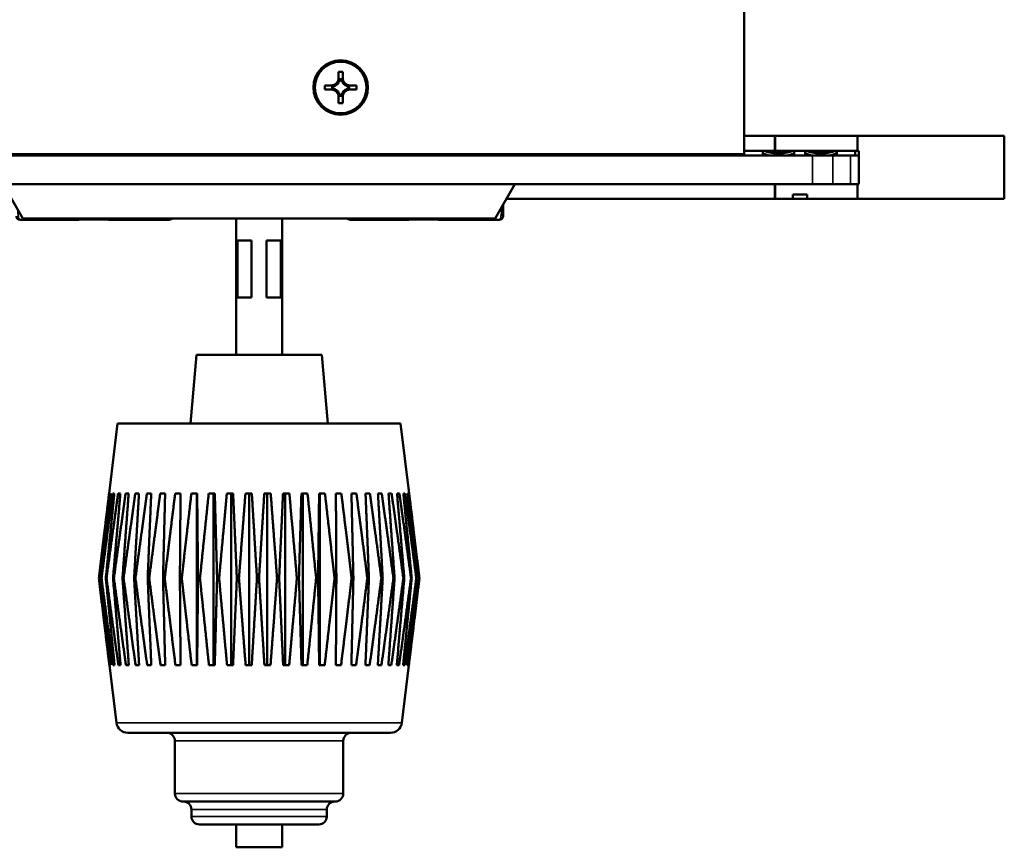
# Model space of a CAD drawing. Header units: inches. Extents: x 3.3 to 44.7, y 1.4 to 39.2.
# Tile 67 of 85: x 40.4 to 44.7, y 16.1 to 19.7. Entities that reach past the tile are written whole.
import ezdxf

# ---------------------------------------------------------------- set-up
doc = ezdxf.new("R2010")
doc.units = ezdxf.units.IN
doc.header["$MEASUREMENT"] = 0
doc.layers.add('Visible (ANSI)', color=7, linetype='Continuous', lineweight=50)
doc.layers.add('Visible Narrow (ANSI)', color=7, linetype='Continuous', lineweight=35)

msp = doc.modelspace()

# ---------------------------------------------------------------- linework, layer by layer
at = {"layer": 'Visible (ANSI)'}
for p, q in [((43.5445, 20.8489), (43.5445, 19.1284)), ((41.7755, 19.4599), (41.7755, 19.4874)), ((41.7755, 19.4874), (41.7935, 19.4874)), ((41.7935, 19.4874), (41.7935, 19.4599)), ((41.716, 19.4099), (41.716, 19.4279)), ((41.716, 19.4279), (41.7435, 19.4279)), ((41.716, 19.4279), (41.7595, 19.4276)), ((41.7476, 19.4238), (41.7476, 19.4136)), ((41.7492, 19.4223), (41.7492, 19.4148)), ((41.7634, 19.4276), (41.7595, 19.4276)), ((41.7595, 19.4276), (41.7595, 19.4254)), ((41.7777, 19.4436), (41.7755, 19.4436)), ((41.7896, 19.4555), (41.7794, 19.4555)), ((41.7883, 19.4539), (41.7808, 19.4539)), ((41.7935, 19.4436), (41.7914, 19.4436)), ((41.8096, 19.4276), (41.8056, 19.4276)), ((41.8096, 19.4276), (41.853, 19.4279)), ((41.8096, 19.4254), (41.8096, 19.4276)), ((41.8198, 19.4148), (41.8198, 19.4223)), ((41.8214, 19.4136), (41.8214, 19.4238)), ((41.8255, 19.4279), (41.853, 19.4279)), ((41.853, 19.4279), (41.853, 19.4099)), ((41.7435, 19.4099), (41.716, 19.4099)), ((41.7595, 19.4117), (41.7595, 19.4097)), ((41.7755, 19.3935), (41.7777, 19.3935)), ((41.7755, 19.3504), (41.7755, 19.3779)), ((41.7794, 19.3818), (41.7896, 19.3818)), ((41.7808, 19.3833), (41.7883, 19.3833)), ((41.7914, 19.3935), (41.7935, 19.3935)), ((41.7935, 19.3779), (41.7935, 19.3504)), ((41.8096, 19.4097), (41.8096, 19.4117)), ((41.853, 19.4099), (41.8255, 19.4099)), ((41.7935, 19.3504), (41.7755, 19.3504)), ((43.5445, 19.2073), (43.6784, 19.2073)), ((43.6784, 19.2073), (43.6784, 19.1423)), ((43.6796, 19.2073), (43.6784, 19.2073)), ((43.6796, 19.1423), (43.6796, 19.2073)), ((43.6796, 19.2073), (44.0396, 19.2073)), ((44.0396, 19.2073), (44.6796, 19.2073)), ((44.0396, 19.1423), (44.0396, 19.2073)), ((44.6796, 19.2073), (44.6796, 18.9323)), ((20.8263, 19.1223), (43.8427, 19.1223)), ((43.5445, 19.1284), (21.1245, 19.1284)), ((43.5445, 19.1278), (21.1245, 19.1278)), ((38.7523, 19.1257), (41.3289, 19.1257)), ((41.3289, 19.1223), (41.3289, 19.1278)), ((41.5289, 19.1223), (41.5289, 19.1278)), ((41.5289, 19.1257), (42.6926, 19.1257)), ((42.6926, 19.1223), (42.6926, 19.1278)), ((42.8171, 19.1278), (42.8176, 19.1273)), ((42.8176, 19.1273), (42.8176, 19.1278)), ((43.3407, 19.1278), (42.8176, 19.1278)), ((42.8176, 19.1273), (43.3407, 19.1273)), ((43.4426, 19.1265), (43.4426, 19.1267)), ((43.4426, 19.1223), (43.4426, 19.1265)), ((43.5445, 19.1265), (43.4426, 19.1265)), ((43.5445, 19.1423), (43.6784, 19.1423)), ((43.5445, 19.1278), (43.5445, 19.1284)), ((43.5445, 19.1278), (43.5445, 19.1267)), ((43.5445, 19.1267), (43.5445, 19.1265)), ((43.5445, 19.1265), (43.5445, 19.1223)), ((43.6255, 19.1272), (43.6255, 19.1371)), ((43.6784, 19.1423), (43.6796, 19.1423)), ((44.0396, 19.1423), (43.6796, 19.1423)), ((43.7635, 19.1272), (43.7635, 19.1371)), ((43.8105, 19.1272), (43.8105, 19.1371)), ((43.8427, 19.1223), (43.9311, 19.1223)), ((44.0079, 19.1223), (43.9311, 19.1223)), ((43.9485, 19.1272), (43.9485, 19.1371)), ((44.0079, 19.1223), (44.0445, 19.1223)), ((44.0284, 19.1423), (44.0284, 19.1223)), ((44.0446, 19.1423), (44.0396, 19.1423)), ((44.0445, 18.9973), (44.0445, 19.1223)), ((44.0446, 18.9973), (44.0446, 19.1423)), ((43.6796, 18.9973), (20.9807, 18.9973)), ((40.3987, 18.8473), (40.313, 18.9973)), ((42.459, 18.8473), (42.5447, 18.9973)), ((43.6784, 18.9973), (43.6784, 18.9323)), ((43.6796, 18.9323), (43.6796, 18.9973)), ((43.6796, 18.9973), (44.0396, 18.9973)), ((44.0396, 18.9973), (44.0446, 18.9973)), ((44.0396, 18.9323), (44.0396, 18.9973)), ((43.8201, 18.9523), (43.7571, 18.9523)), ((43.7571, 18.9523), (43.7571, 18.9323)), ((43.8201, 18.9323), (43.8201, 18.9523)), ((42.5076, 18.9323), (43.6784, 18.9323)), ((43.6784, 18.9323), (43.6796, 18.9323)), ((43.7571, 18.9323), (43.6796, 18.9323)), ((44.0396, 18.9323), (43.8201, 18.9323)), ((44.6796, 18.9323), (44.0396, 18.9323)), ((40.3844, 18.8418), (40.5592, 18.8418)), ((42.459, 18.8473), (40.3987, 18.8473)), ((40.5592, 18.8418), (40.6284, 18.8418)), ((40.7939, 18.8418), (40.8631, 18.8418)), ((40.8631, 18.8418), (41.0379, 18.8418)), ((41.3289, 18.2516), (41.3289, 18.8473)), ((41.5289, 18.2516), (41.5289, 18.8473)), ((41.8244, 18.8418), (41.9992, 18.8418)), ((41.9992, 18.8418), (42.0684, 18.8418)), ((42.2339, 18.8418), (42.3031, 18.8418)), ((42.3031, 18.8418), (42.4779, 18.8418)), ((41.3344, 18.5016), (41.3344, 18.7516)), ((41.396, 18.7516), (41.3344, 18.7516)), ((41.396, 18.7516), (41.396, 18.5016)), ((41.4617, 18.5016), (41.4617, 18.7516)), ((41.5233, 18.7516), (41.4617, 18.7516)), ((41.5233, 18.7516), (41.5233, 18.5016)), ((41.3344, 18.5016), (41.396, 18.5016)), ((41.4617, 18.5016), (41.5233, 18.5016)), ((41.1551, 18.2516), (41.1289, 17.9516)), ((41.1551, 18.2516), (41.7026, 18.2516)), ((41.7026, 18.2516), (41.7289, 17.9516)), ((40.8117, 17.9516), (40.7743, 17.6466)), ((40.8117, 17.9516), (42.046, 17.9516)), ((42.046, 17.9516), (42.0834, 17.6466)), ((40.7744, 17.6466), (40.7743, 17.6466)), ((40.7807, 17.6466), (40.7774, 17.6466)), ((40.7972, 17.6466), (40.7905, 17.6466)), ((40.8237, 17.6466), (40.8137, 17.6466)), ((40.8598, 17.6466), (40.8465, 17.6466)), ((40.9048, 17.6466), (40.8886, 17.6466)), ((40.9581, 17.6466), (40.9392, 17.6466)), ((41.0188, 17.6466), (40.9975, 17.6466)), ((41.086, 17.6466), (41.0626, 17.6466)), ((41.1586, 17.6466), (41.1334, 17.6466)), ((41.1566, 17.6466), (41.1566, 16.8966)), ((41.2355, 17.6466), (41.209, 17.6466)), ((41.2299, 17.6466), (41.2299, 16.8966)), ((41.3154, 17.6466), (41.288, 17.6466)), ((41.3064, 17.6466), (41.3064, 16.8966)), ((41.3971, 17.6466), (41.3692, 17.6466)), ((41.3848, 17.6466), (41.3848, 16.8966)), ((41.4793, 17.6466), (41.4514, 17.6466)), ((41.464, 17.6466), (41.464, 16.8966)), ((41.5607, 17.6466), (41.5332, 17.6466)), ((41.5425, 17.6466), (41.5425, 16.8966)), ((41.64, 17.6466), (41.6134, 17.6466)), ((41.6193, 17.6466), (41.6193, 16.8966)), ((41.716, 17.6466), (41.6906, 17.6466)), ((41.6931, 17.6466), (41.6931, 16.8966)), ((41.7874, 17.6466), (41.7638, 17.6466)), ((41.8532, 17.6466), (41.8316, 17.6466)), ((41.9124, 17.6466), (41.8931, 17.6466)), ((41.9638, 17.6466), (41.9473, 17.6466)), ((42.0069, 17.6466), (41.9933, 17.6466)), ((42.0408, 17.6466), (42.0304, 17.6466)), ((42.0651, 17.6466), (42.058, 17.6466)), ((42.0794, 17.6466), (42.0757, 17.6466)), ((42.0834, 17.6466), (42.0832, 17.6466)), ((40.7297, 17.2766), (40.7302, 17.2766)), ((40.7395, 17.2766), (40.7412, 17.2766)), ((40.7602, 17.2766), (40.763, 17.2766)), ((40.7915, 17.2766), (40.7953, 17.2766)), ((40.8328, 17.2766), (40.8376, 17.2766)), ((40.8835, 17.2766), (40.8893, 17.2766)), ((40.9428, 17.2766), (40.9494, 17.2766)), ((41.0097, 17.2766), (41.0171, 17.2766)), ((41.0833, 17.2766), (41.0913, 17.2766)), ((41.1623, 17.2766), (41.1708, 17.2766)), ((41.2455, 17.2766), (41.2544, 17.2766)), ((41.3317, 17.2766), (41.3408, 17.2766)), ((41.4193, 17.2766), (41.4285, 17.2766)), ((41.5071, 17.2766), (41.5162, 17.2766)), ((41.5937, 17.2766), (41.6026, 17.2766)), ((41.6776, 17.2766), (41.6862, 17.2766)), ((41.7577, 17.2766), (41.7658, 17.2766)), ((41.8325, 17.2766), (41.84, 17.2766)), ((41.901, 17.2766), (41.9078, 17.2766)), ((41.9621, 17.2766), (41.968, 17.2766)), ((42.0147, 17.2766), (42.0197, 17.2766)), ((42.0581, 17.2766), (42.0621, 17.2766)), ((42.0916, 17.2766), (42.0945, 17.2766)), ((42.1146, 17.2766), (42.1164, 17.2766)), ((42.1268, 17.2766), (42.1275, 17.2766)), ((40.7755, 16.8966), (40.7756, 16.8966)), ((40.8063, 16.6455), (40.7755, 16.8966)), ((40.7787, 16.8966), (40.7818, 16.8966)), ((40.7918, 16.8966), (40.7982, 16.8966)), ((40.815, 16.8966), (40.8246, 16.8966)), ((40.8479, 16.8966), (40.8605, 16.8966)), ((40.89, 16.8966), (40.9054, 16.8966)), ((40.9405, 16.8966), (40.9585, 16.8966)), ((40.9988, 16.8966), (41.0191, 16.8966)), ((41.0638, 16.8966), (41.0861, 16.8966)), ((41.1346, 16.8966), (41.1585, 16.8966)), ((41.21, 16.8966), (41.2352, 16.8966)), ((41.2889, 16.8966), (41.3149, 16.8966)), ((41.37, 16.8966), (41.3965, 16.8966)), ((41.452, 16.8966), (41.4785, 16.8966)), ((41.5337, 16.8966), (41.5598, 16.8966)), ((41.6137, 16.8966), (41.6389, 16.8966)), ((41.6907, 16.8966), (41.7148, 16.8966)), ((41.7637, 16.8966), (41.7862, 16.8966)), ((41.8314, 16.8966), (41.8519, 16.8966)), ((41.8927, 16.8966), (41.911, 16.8966)), ((41.9467, 16.8966), (41.9625, 16.8966)), ((41.9926, 16.8966), (42.0055, 16.8966)), ((42.0295, 16.8966), (42.0394, 16.8966)), ((42.0514, 16.6455), (42.0822, 16.8966)), ((42.057, 16.8966), (42.0638, 16.8966)), ((42.0746, 16.8966), (42.0781, 16.8966)), ((42.082, 16.8966), (42.0822, 16.8966)), ((42.0017, 16.6016), (40.856, 16.6016)), ((41.0616, 16.5666), (41.0616, 16.3366)), ((41.7961, 16.5666), (41.7961, 16.3366)), ((41.7611, 16.3016), (41.0966, 16.3016)), ((41.1335, 16.2666), (41.1335, 16.2366)), ((41.7242, 16.2666), (41.7242, 16.2366)), ((41.6892, 16.2016), (41.1685, 16.2016)), ((41.329, 16.2016), (41.329, 16.1016)), ((41.5287, 16.2016), (41.5287, 16.1016)), ((41.5287, 16.1016), (41.329, 16.1016))]:
    msp.add_line(p, q, dxfattribs=at)
for centre, radius, start, end in [((40.3844, 18.8576), 0.0157, 180, 270), ((42.4779, 18.8576), 0.0157, 270, 0), ((41.0379, 18.8576), 0.0157, 270, 319.4584), ((41.8244, 18.8576), 0.0157, 220.5416, 270), ((40.856, 16.6516), 0.05, 187, 270), ((42.0017, 16.6516), 0.05, 270, 353), ((41.0266, 16.5666), 0.035, 0, 90), ((41.8311, 16.5666), 0.035, 90, 180), ((41.0966, 16.3366), 0.035, 180, 270), ((41.7611, 16.3366), 0.035, 270, 0), ((41.0985, 16.2666), 0.035, 0, 90), ((41.7592, 16.2666), 0.035, 90, 180), ((41.1685, 16.2366), 0.035, 180, 270), ((41.6892, 16.2366), 0.035, 270, 0)]:
    msp.add_arc(centre, radius, start, end, dxfattribs=at)
for major_axis in [(0.119, 0), (0.1125, 0)]:
    msp.add_ellipse((41.7845, 19.4189), major_axis=major_axis, ratio=0.999985, dxfattribs=at)
for centre, major_axis, ratio, start_param, end_param in [((41.7435, 19.4599), (0.032, 0), 0.999985, 4.712389, 6.283185), ((41.8255, 19.4599), (-0.032, 0), 0.999985, 0, 1.570796), ((41.7482, 19.4597), (0.0337, -0.0134), 0.988199, 5.070915, 5.402202), ((41.7435, 19.4596), (-0.0377, 0), 0.999985, 1.722262, 2.007869), ((41.7435, 19.3776), (0.0377, 0), 0.999985, 1.133723, 1.419331), ((41.7435, 19.4596), (-0.0377, 0), 0.999985, 2.127289, 2.5851), ((41.7435, 19.4549), (0, 0.0365), 0.983455, 4.397645, 4.728932), ((41.7435, 19.4596), (0.0377, 0), 0.999985, 5.846112, 6.13172), ((41.8255, 19.4596), (-0.0377, 0), 0.999985, 0.151466, 0.437073), ((41.8255, 19.4549), (0, -0.0365), 0.983455, 4.695846, 5.027133), ((41.8255, 19.4596), (-0.0377, 0), 0.999985, 0.556493, 1.014303), ((41.8255, 19.4596), (-0.0377, 0), 0.999985, 1.133723, 1.419331), ((41.8208, 19.4597), (0.0337, 0.0134), 0.988199, 4.022576, 4.353863), ((41.8255, 19.3776), (0.0377, 0), 0.999985, 1.722262, 2.007869), ((41.7435, 19.3779), (0.032, 0), 0.999985, 0, 1.570796), ((41.7482, 19.3777), (-0.0337, 0.0134), 0.988199, 4.772715, 5.104002), ((41.7435, 19.3776), (0.0377, 0), 0.999985, 0.556493, 1.014303), ((41.7435, 19.3776), (0.0377, 0), 0.999985, 0.151466, 0.437073), ((41.7435, 19.3824), (0, 0.0359), 0.999504, 4.695846, 5.027133), ((41.8255, 19.3776), (-0.0377, 0), 0.999985, 5.846112, 6.13172), ((41.8255, 19.3824), (0, -0.0359), 0.999504, 4.397645, 4.728932), ((41.8255, 19.3779), (-0.032, 0), 0.999985, 4.712389, 6.283185), ((41.8255, 19.3776), (0.0377, 0), 0.999985, 2.127289, 2.5851), ((41.8208, 19.3777), (-0.0337, -0.0134), 0.988199, 4.320776, 4.652063), ((43.3407, 19.1267), (0.2038, 0), 0.00541, 0, 1.570796), ((43.3407, 19.1267), (0.1019, 0), 0.00541, 0, 1.570796), ((43.6945, 19.144), (0.0578, 0), 0.220857, 3.270357, 6.154421), ((43.6945, 19.1516), (-0.0578, 0), 0.220857, 0.811268, 2.330325), ((43.8795, 19.144), (0.0578, 0), 0.220857, 3.270357, 6.154421), ((43.8795, 19.1516), (-0.0578, 0), 0.220857, 0.811268, 2.330325)]:
    msp.add_ellipse(centre, major_axis=major_axis, ratio=ratio, start_param=start_param, end_param=end_param, dxfattribs=at)
for points, weights in [([(41.7755, 19.4397), (41.7755, 19.4508), (41.7755, 19.4599)], [1, 1.0434797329, 1]), ([(41.7935, 19.4599), (41.7935, 19.4508), (41.7935, 19.4397)], [1, 1.0434797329, 1]), ([(41.7435, 19.4279), (41.7526, 19.4279), (41.7634, 19.4276)], [1, 1.0434797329, 1]), ([(41.8056, 19.4276), (41.8164, 19.4279), (41.8255, 19.4279)], [1, 1.0434797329, 1]), ([(41.7634, 19.4096), (41.7526, 19.4099), (41.7435, 19.4099)], [1, 1.0434797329, 1]), ([(41.7755, 19.3779), (41.7755, 19.3871), (41.7755, 19.3975)], [1, 1.0434797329, 1]), ([(41.7935, 19.3975), (41.7935, 19.3871), (41.7935, 19.3779)], [1, 1.0434797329, 1]), ([(41.8255, 19.4099), (41.8164, 19.4099), (41.8056, 19.4096)], [1, 1.0434797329, 1]), ([(40.7744, 17.6466), (40.7528, 17.4695), (40.7297, 17.2766)], [1, 1.00071566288, 1]), ([(40.7302, 17.2766), (40.7546, 17.4695), (40.7774, 17.6466)], [1, 1.00071566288, 1]), ([(40.7807, 17.6466), (40.7608, 17.4695), (40.7395, 17.2766)], [1, 1.00071566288, 1]), ([(40.7412, 17.2766), (40.7667, 17.4695), (40.7905, 17.6466)], [1, 1.00071566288, 1]), ([(40.7972, 17.6466), (40.7794, 17.4695), (40.7602, 17.2766)], [1, 1.00071566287, 1]), ([(40.763, 17.2766), (40.7892, 17.4695), (40.8137, 17.6466)], [1, 1.00071566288, 1]), ([(40.8237, 17.6466), (40.8081, 17.4695), (40.7915, 17.2766)], [1, 1.00071566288, 1]), ([(40.7953, 17.2766), (40.8218, 17.4695), (40.8465, 17.6466)], [1, 1.00071566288, 1]), ([(40.8598, 17.6466), (40.8467, 17.4695), (40.8328, 17.2766)], [1, 1.00071566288, 1]), ([(40.8376, 17.2766), (40.864, 17.4695), (40.8886, 17.6466)], [1, 1.00071566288, 1]), ([(40.9048, 17.6466), (40.8945, 17.4695), (40.8835, 17.2766)], [1, 1.00071566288, 1]), ([(40.8893, 17.2766), (40.9151, 17.4695), (40.9392, 17.6466)], [1, 1.00071566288, 1]), ([(40.9581, 17.6466), (40.9507, 17.4695), (40.9428, 17.2766)], [1, 1.00071566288, 1]), ([(40.9494, 17.2766), (40.9742, 17.4695), (40.9975, 17.6466)], [1, 1.00071566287, 1]), ([(41.0188, 17.6466), (41.0144, 17.4695), (41.0097, 17.2766)], [1, 1.00071566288, 1]), ([(41.0171, 17.2766), (41.0406, 17.4695), (41.0626, 17.6466)], [1, 1.00071566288, 1]), ([(41.086, 17.6466), (41.0847, 17.4695), (41.0833, 17.2766)], [1, 1.00071566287, 1]), ([(41.0913, 17.2766), (41.1131, 17.4695), (41.1334, 17.6466)], [1, 1.00071566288, 1]), ([(41.1586, 17.6466), (41.1604, 17.4695), (41.1623, 17.2766)], [1, 1.00071566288, 1]), ([(41.1708, 17.2766), (41.1906, 17.4695), (41.209, 17.6466)], [1, 1.00071566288, 1]), ([(41.2355, 17.6466), (41.2403, 17.4695), (41.2455, 17.2766)], [1, 1.00071566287, 1]), ([(41.2544, 17.2766), (41.2718, 17.4695), (41.288, 17.6466)], [1, 1.00071566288, 1]), ([(41.3154, 17.6466), (41.3232, 17.4695), (41.3317, 17.2766)], [1, 1.00071566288, 1]), ([(41.3408, 17.2766), (41.3555, 17.4695), (41.3692, 17.6466)], [1, 1.00071566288, 1]), ([(41.3971, 17.6466), (41.4078, 17.4695), (41.4193, 17.2766)], [1, 1.00071566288, 1]), ([(41.4285, 17.2766), (41.4403, 17.4695), (41.4514, 17.6466)], [1, 1.00071566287, 1]), ([(41.4793, 17.6466), (41.4927, 17.4695), (41.5071, 17.2766)], [1, 1.00071566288, 1]), ([(41.5162, 17.2766), (41.525, 17.4695), (41.5332, 17.6466)], [1, 1.00071566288, 1]), ([(41.5607, 17.6466), (41.5766, 17.4695), (41.5937, 17.2766)], [1, 1.00071566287, 1]), ([(41.6026, 17.2766), (41.6082, 17.4695), (41.6134, 17.6466)], [1, 1.00071566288, 1]), ([(41.64, 17.6466), (41.6582, 17.4695), (41.6776, 17.2766)], [1, 1.00071566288, 1]), ([(41.6862, 17.2766), (41.6885, 17.4695), (41.6906, 17.6466)], [1, 1.00071566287, 1]), ([(41.716, 17.6466), (41.7361, 17.4695), (41.7577, 17.2766)], [1, 1.00071566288, 1]), ([(41.7658, 17.2766), (41.7647, 17.4695), (41.7638, 17.6466)], [1, 1.00071566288, 1]), ([(41.7874, 17.6466), (41.8092, 17.4695), (41.8325, 17.2766)], [1, 1.00071566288, 1]), ([(41.84, 17.2766), (41.8357, 17.4695), (41.8316, 17.6466)], [1, 1.00071566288, 1]), ([(41.8532, 17.6466), (41.8763, 17.4695), (41.901, 17.2766)], [1, 1.00071566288, 1]), ([(41.9078, 17.2766), (41.9002, 17.4695), (41.8931, 17.6466)], [1, 1.00071566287, 1]), ([(41.9124, 17.6466), (41.9364, 17.4695), (41.9621, 17.2766)], [1, 1.00071566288, 1]), ([(41.968, 17.2766), (41.9573, 17.4695), (41.9473, 17.6466)], [1, 1.00071566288, 1]), ([(41.9638, 17.6466), (41.9884, 17.4695), (42.0147, 17.2766)], [1, 1.00071566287, 1]), ([(42.0197, 17.2766), (42.006, 17.4695), (41.9933, 17.6466)], [1, 1.00071566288, 1]), ([(42.0069, 17.6466), (42.0316, 17.4695), (42.0581, 17.2766)], [1, 1.00071566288, 1]), ([(42.0621, 17.2766), (42.0457, 17.4695), (42.0304, 17.6466)], [1, 1.00071566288, 1]), ([(42.0408, 17.6466), (42.0654, 17.4695), (42.0916, 17.2766)], [1, 1.00071566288, 1]), ([(42.0945, 17.2766), (42.0756, 17.4695), (42.058, 17.6466)], [1, 1.00071566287, 1]), ([(42.0651, 17.6466), (42.089, 17.4695), (42.1146, 17.2766)], [1, 1.00071566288, 1]), ([(42.1164, 17.2766), (42.0953, 17.4695), (42.0757, 17.6466)], [1, 1.00071566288, 1]), ([(42.0794, 17.6466), (42.1023, 17.4695), (42.1268, 17.2766)], [1, 1.00071566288, 1]), ([(42.1275, 17.2766), (42.1046, 17.4695), (42.0832, 17.6466)], [1, 1.00071566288, 1]), ([(42.0834, 17.6466), (42.1049, 17.4695), (42.128, 17.2766)], [1, 1.00071566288, 1]), ([(40.7297, 17.2766), (40.7534, 17.0783), (40.7756, 16.8966)], [1, 1.00075667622, 1]), ([(40.7787, 16.8966), (40.7553, 17.0783), (40.7302, 17.2766)], [1, 1.00075667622, 1]), ([(40.7395, 17.2766), (40.7614, 17.0783), (40.7818, 16.8966)], [1, 1.00075667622, 1]), ([(40.7918, 16.8966), (40.7674, 17.0783), (40.7412, 17.2766)], [1, 1.00075667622, 1]), ([(40.7602, 17.2766), (40.7799, 17.0783), (40.7982, 16.8966)], [1, 1.00075667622, 1]), ([(40.815, 16.8966), (40.7899, 17.0783), (40.763, 17.2766)], [1, 1.00075667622, 1]), ([(40.7915, 17.2766), (40.8086, 17.0783), (40.8246, 16.8966)], [1, 1.00075667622, 1]), ([(40.8479, 16.8966), (40.8225, 17.0783), (40.7953, 17.2766)], [1, 1.00075667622, 1]), ([(40.8328, 17.2766), (40.8471, 17.0783), (40.8605, 16.8966)], [1, 1.00075667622, 1]), ([(40.89, 16.8966), (40.8647, 17.0783), (40.8376, 17.2766)], [1, 1.00075667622, 1]), ([(40.8835, 17.2766), (40.8948, 17.0783), (40.9054, 16.8966)], [1, 1.00075667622, 1]), ([(40.9405, 16.8966), (40.9158, 17.0783), (40.8893, 17.2766)], [1, 1.00075667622, 1]), ([(40.9428, 17.2766), (40.9509, 17.0783), (40.9585, 16.8966)], [1, 1.00075667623, 1]), ([(40.9988, 16.8966), (40.9749, 17.0783), (40.9494, 17.2766)], [1, 1.00075667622, 1]), ([(41.0097, 17.2766), (41.0146, 17.0783), (41.0191, 16.8966)], [1, 1.00075667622, 1]), ([(41.0638, 16.8966), (41.0413, 17.0783), (41.0171, 17.2766)], [1, 1.00075667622, 1]), ([(41.0833, 17.2766), (41.0847, 17.0783), (41.0861, 16.8966)], [1, 1.00075667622, 1]), ([(41.1346, 16.8966), (41.1137, 17.0783), (41.0913, 17.2766)], [1, 1.00075667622, 1]), ([(41.1623, 17.2766), (41.1604, 17.0783), (41.1585, 16.8966)], [1, 1.00075667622, 1]), ([(41.21, 16.8966), (41.1911, 17.0783), (41.1708, 17.2766)], [1, 1.00075667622, 1]), ([(41.2455, 17.2766), (41.2402, 17.0783), (41.2352, 16.8966)], [1, 1.00075667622, 1]), ([(41.2889, 16.8966), (41.2723, 17.0783), (41.2544, 17.2766)], [1, 1.00075667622, 1]), ([(41.3317, 17.2766), (41.323, 17.0783), (41.3149, 16.8966)], [1, 1.00075667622, 1]), ([(41.37, 16.8966), (41.3559, 17.0783), (41.3408, 17.2766)], [1, 1.00075667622, 1]), ([(41.4193, 17.2766), (41.4075, 17.0783), (41.3965, 16.8966)], [1, 1.00075667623, 1]), ([(41.452, 16.8966), (41.4407, 17.0783), (41.4285, 17.2766)], [1, 1.00075667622, 1]), ([(41.5071, 17.2766), (41.4923, 17.0783), (41.4785, 16.8966)], [1, 1.00075667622, 1]), ([(41.5337, 16.8966), (41.5253, 17.0783), (41.5162, 17.2766)], [1, 1.00075667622, 1]), ([(41.5937, 17.2766), (41.5761, 17.0783), (41.5598, 16.8966)], [1, 1.00075667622, 1]), ([(41.6137, 16.8966), (41.6083, 17.0783), (41.6026, 17.2766)], [1, 1.00075667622, 1]), ([(41.6776, 17.2766), (41.6576, 17.0783), (41.6389, 16.8966)], [1, 1.00075667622, 1]), ([(41.6907, 16.8966), (41.6886, 17.0783), (41.6862, 17.2766)], [1, 1.00075667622, 1]), ([(41.7577, 17.2766), (41.7355, 17.0783), (41.7148, 16.8966)], [1, 1.00075667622, 1]), ([(41.7637, 16.8966), (41.7647, 17.0783), (41.7658, 17.2766)], [1, 1.00075667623, 1]), ([(41.8325, 17.2766), (41.8086, 17.0783), (41.7862, 16.8966)], [1, 1.00075667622, 1]), ([(41.8314, 16.8966), (41.8355, 17.0783), (41.84, 17.2766)], [1, 1.00075667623, 1]), ([(41.901, 17.2766), (41.8756, 17.0783), (41.8519, 16.8966)], [1, 1.00075667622, 1]), ([(41.8927, 16.8966), (41.9, 17.0783), (41.9078, 17.2766)], [1, 1.00075667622, 1]), ([(41.9621, 17.2766), (41.9357, 17.0783), (41.911, 16.8966)], [1, 1.00075667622, 1]), ([(41.9467, 16.8966), (41.957, 17.0783), (41.968, 17.2766)], [1, 1.00075667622, 1]), ([(42.0147, 17.2766), (41.9877, 17.0783), (41.9625, 16.8966)], [1, 1.00075667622, 1]), ([(41.9926, 16.8966), (42.0057, 17.0783), (42.0197, 17.2766)], [1, 1.00075667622, 1]), ([(42.0581, 17.2766), (42.0309, 17.0783), (42.0055, 16.8966)], [1, 1.00075667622, 1]), ([(42.0295, 16.8966), (42.0452, 17.0783), (42.0621, 17.2766)], [1, 1.00075667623, 1]), ([(42.0916, 17.2766), (42.0646, 17.0783), (42.0394, 16.8966)], [1, 1.00075667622, 1]), ([(42.057, 16.8966), (42.0751, 17.0783), (42.0945, 17.2766)], [1, 1.00075667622, 1]), ([(42.1146, 17.2766), (42.0883, 17.0783), (42.0638, 16.8966)], [1, 1.00075667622, 1]), ([(42.0746, 16.8966), (42.0948, 17.0783), (42.1164, 17.2766)], [1, 1.00075667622, 1]), ([(42.1268, 17.2766), (42.1016, 17.0783), (42.0781, 16.8966)], [1, 1.00075667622, 1]), ([(42.082, 16.8966), (42.1039, 17.0783), (42.1275, 17.2766)], [1, 1.00075667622, 1]), ([(42.128, 17.2766), (42.1043, 17.0783), (42.0821, 16.8966)], [1, 1.00075667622, 1])]:
    msp.add_rational_spline(points, weights, degree=2, dxfattribs=at)
for points in [[(41.7476, 19.4238), (41.7484, 19.423), (41.7492, 19.4223)], [(41.7476, 19.4136), (41.7484, 19.4142), (41.7492, 19.4148)], [(41.7794, 19.4555), (41.7801, 19.4547), (41.7808, 19.4539)], [(41.7896, 19.4555), (41.7889, 19.4547), (41.7883, 19.4539)], [(41.8214, 19.4238), (41.8206, 19.423), (41.8198, 19.4223)], [(41.8214, 19.4136), (41.8206, 19.4142), (41.8198, 19.4148)], [(41.7794, 19.3818), (41.7801, 19.3825), (41.7808, 19.3833)], [(41.7896, 19.3818), (41.7889, 19.3825), (41.7883, 19.3833)]]:
    msp.add_open_spline(points, degree=2, dxfattribs=at)
for points, knots in [([(43.6547, 19.1223), (43.6508, 19.1231), (43.6472, 19.124), (43.6382, 19.1266), (43.6331, 19.1287), (43.6267, 19.1332), (43.6253, 19.1356), (43.6258, 19.1392), (43.6269, 19.1408), (43.629, 19.1423)], [-0.4323799, -0.4323799, -0.4323799, -0.4323799, -0.3972361, -0.3972361, -0.3294485, -0.3294485, -0.261661, -0.261661, -0.2124193, -0.2124193, -0.2124193, -0.2124193]), ([(43.6255, 19.1272), (43.6255, 19.127), (43.6255, 19.1268), (43.6257, 19.1252), (43.6267, 19.1237), (43.6285, 19.1223)], [-0.26760341, -0.26760341, -0.26760341, -0.26760341, -0.26166097, -0.26166097, -0.21623281, -0.21623281, -0.21623281, -0.21623281]), ([(43.7601, 19.1423), (43.7621, 19.1408), (43.7633, 19.1392), (43.7638, 19.1356), (43.7623, 19.1332), (43.7559, 19.1287), (43.7508, 19.1266), (43.7418, 19.124), (43.7382, 19.1231), (43.7344, 19.1223)], [-0.860168, -0.860168, -0.860168, -0.860168, -0.8109263, -0.8109263, -0.7431388, -0.7431388, -0.6753512, -0.6753512, -0.6402074, -0.6402074, -0.6402074, -0.6402074]), ([(43.7605, 19.1223), (43.7623, 19.1237), (43.7633, 19.1252), (43.7635, 19.1268), (43.7635, 19.127), (43.7635, 19.1272)], [-0.85635449, -0.85635449, -0.85635449, -0.85635449, -0.81092633, -0.81092633, -0.80498389, -0.80498389, -0.80498389, -0.80498389]), ([(43.8397, 19.1223), (43.8358, 19.1231), (43.8322, 19.124), (43.8232, 19.1266), (43.8181, 19.1287), (43.8117, 19.1332), (43.8103, 19.1356), (43.8108, 19.1392), (43.8119, 19.1408), (43.814, 19.1423)], [-0.4323799, -0.4323799, -0.4323799, -0.4323799, -0.3972361, -0.3972361, -0.3294485, -0.3294485, -0.261661, -0.261661, -0.2124193, -0.2124193, -0.2124193, -0.2124193]), ([(43.8105, 19.1272), (43.8105, 19.127), (43.8105, 19.1268), (43.8107, 19.1252), (43.8117, 19.1237), (43.8135, 19.1223)], [-0.26760341, -0.26760341, -0.26760341, -0.26760341, -0.26166097, -0.26166097, -0.21623281, -0.21623281, -0.21623281, -0.21623281]), ([(43.9451, 19.1423), (43.9471, 19.1408), (43.9483, 19.1392), (43.9488, 19.1356), (43.9473, 19.1332), (43.9409, 19.1287), (43.9358, 19.1266), (43.9268, 19.124), (43.9232, 19.1231), (43.9194, 19.1223)], [-0.860168, -0.860168, -0.860168, -0.860168, -0.8109263, -0.8109263, -0.7431388, -0.7431388, -0.6753512, -0.6753512, -0.6402074, -0.6402074, -0.6402074, -0.6402074]), ([(43.9455, 19.1223), (43.9473, 19.1237), (43.9483, 19.1252), (43.9485, 19.1268), (43.9485, 19.127), (43.9485, 19.1272)], [-0.85635449, -0.85635449, -0.85635449, -0.85635449, -0.81092633, -0.81092633, -0.80498389, -0.80498389, -0.80498389, -0.80498389]), ([(42.4937, 18.8576), (42.4937, 18.8576), (42.4937, 18.8576), (42.4937, 18.8577), (42.4937, 18.8583), (42.4937, 18.862), (42.4937, 18.8741), (42.4937, 18.8816), (42.4937, 18.8929), (42.4937, 18.9081)], [0, 0, 0, 0, 0.0272471, 0.0272471, 0.0272471, 0.2790553, 0.2790553, 0.2790553, 0.4361741, 0.4361741, 0.4361741, 0.4361741]), ([(43.7571, 18.9323), (43.7571, 18.9323), (43.7696, 18.9323), (43.8021, 18.9323), (43.8201, 18.9323)], [-1, -1, -1, -1, -0.875, -0.7727745, -0.7727745, -0.7727745, -0.7727745]), ([(40.6284, 18.8418), (40.6288, 18.8418), (40.6293, 18.8418), (40.6458, 18.8418), (40.6618, 18.842), (40.6848, 18.8421), (40.6915, 18.8421), (40.7007, 18.8421), (40.7031, 18.8421), (40.7072, 18.8421), (40.7088, 18.8421), (40.712, 18.8421), (40.7135, 18.8421), (40.717, 18.8421), (40.7191, 18.8421), (40.7253, 18.8421), (40.7294, 18.8421), (40.7391, 18.8421), (40.7447, 18.842), (40.7645, 18.8419), (40.7785, 18.8418), (40.793, 18.8418), (40.7935, 18.8418), (40.7939, 18.8418)], [-0.416114, -0.416114, -0.416114, -0.416114, -0.4127691, -0.4127691, -0.2896446, -0.2896446, -0.2388934, -0.2388934, -0.2201881, -0.2201881, -0.2080204, -0.2080204, -0.196499, -0.196499, -0.1809939, -0.1809939, -0.149741, -0.149741, -0.1073162, -0.1073162, 0, 0, 0.0033356, 0.0033356, 0.0033356, 0.0033356]), ([(42.0684, 18.8418), (42.0688, 18.8418), (42.0693, 18.8418), (42.0858, 18.8418), (42.1018, 18.842), (42.1248, 18.8421), (42.1315, 18.8421), (42.1407, 18.8421), (42.1431, 18.8421), (42.1472, 18.8421), (42.1488, 18.8421), (42.152, 18.8421), (42.1535, 18.8421), (42.157, 18.8421), (42.1591, 18.8421), (42.1653, 18.8421), (42.1694, 18.8421), (42.1791, 18.8421), (42.1847, 18.842), (42.2045, 18.8419), (42.2185, 18.8418), (42.233, 18.8418), (42.2335, 18.8418), (42.2339, 18.8418)], [-0.416114, -0.416114, -0.416114, -0.416114, -0.4127691, -0.4127691, -0.2896446, -0.2896446, -0.2388934, -0.2388934, -0.2201881, -0.2201881, -0.2080204, -0.2080204, -0.196499, -0.196499, -0.1809939, -0.1809939, -0.149741, -0.149741, -0.1073162, -0.1073162, 0, 0, 0.0033356, 0.0033356, 0.0033356, 0.0033356])]:
    msp.add_open_spline(points, degree=3, knots=knots, dxfattribs=at)
at = {"layer": 'Visible Narrow (ANSI)'}
for p, q in [((43.3407, 19.1273), (43.3407, 19.1223)), ((43.8427, 19.1223), (43.8427, 18.9973)), ((43.9311, 18.9973), (43.9311, 19.1223)), ((44.0079, 19.1223), (44.0079, 18.9973)), ((40.5592, 18.8473), (40.5592, 18.8418)), ((40.8631, 18.8473), (40.8631, 18.8418)), ((41.9992, 18.8473), (41.9992, 18.8418)), ((42.3031, 18.8473), (42.3031, 18.8418)), ((40.8063, 16.6455), (42.0514, 16.6455)), ((41.7961, 16.5666), (41.0616, 16.5666)), ((41.0616, 16.3366), (41.7961, 16.3366)), ((41.7242, 16.2666), (41.1335, 16.2666)), ((41.1335, 16.2366), (41.7242, 16.2366))]:
    msp.add_line(p, q, dxfattribs=at)
for points, knots in [([(40.3844, 18.8418), (40.3842, 18.8418), (40.384, 18.8419), (40.3824, 18.8424), (40.381, 18.8447), (40.3788, 18.8541), (40.378, 18.8589), (40.3765, 18.8716), (40.3759, 18.8791), (40.3754, 18.8882)], [0, 0, 0, 0, 0.0278591, 0.0278591, 0.201273, 0.201273, 0.3066357, 0.3066357, 0.3998864, 0.3998864, 0.3998864, 0.3998864]), ([(42.4874, 18.8971), (42.4868, 18.8839), (42.486, 18.8735), (42.4843, 18.8589), (42.4835, 18.8541), (42.4813, 18.8447), (42.4798, 18.8424), (42.4783, 18.8419), (42.4781, 18.8418), (42.4779, 18.8418)], [-0.4285974, -0.4285974, -0.4285974, -0.4285974, -0.3066357, -0.3066357, -0.201273, -0.201273, -0.0278591, -0.0278591, 0, 0, 0, 0]), ([(40.4915, 18.8473), (40.5103, 18.8438), (40.5293, 18.8423), (40.5517, 18.8419), (40.5554, 18.8418), (40.5592, 18.8418)], [-0.1647986, -0.1647986, -0.1647986, -0.1647986, -0.0278591, -0.0278591, 0, 0, 0, 0]), ([(40.8631, 18.8418), (40.8669, 18.8418), (40.8706, 18.8419), (40.893, 18.8423), (40.912, 18.8438), (40.9308, 18.8473)], [0, 0, 0, 0, 0.0278591, 0.0278591, 0.1647986, 0.1647986, 0.1647986, 0.1647986]), ([(41.0418, 18.8473), (41.0407, 18.8438), (41.0396, 18.8423), (41.0383, 18.8419), (41.0381, 18.8418), (41.0379, 18.8418)], [-0.1647986, -0.1647986, -0.1647986, -0.1647986, -0.0278591, -0.0278591, 0, 0, 0, 0]), ([(41.8244, 18.8418), (41.8242, 18.8418), (41.824, 18.8419), (41.8227, 18.8423), (41.8216, 18.8438), (41.8205, 18.8473)], [0, 0, 0, 0, 0.0278591, 0.0278591, 0.1647986, 0.1647986, 0.1647986, 0.1647986]), ([(41.9315, 18.8473), (41.9503, 18.8438), (41.9693, 18.8423), (41.9917, 18.8419), (41.9954, 18.8418), (41.9992, 18.8418)], [-0.1647986, -0.1647986, -0.1647986, -0.1647986, -0.0278591, -0.0278591, 0, 0, 0, 0]), ([(42.3031, 18.8418), (42.3069, 18.8418), (42.3106, 18.8419), (42.333, 18.8423), (42.352, 18.8438), (42.3708, 18.8473)], [0, 0, 0, 0, 0.0278591, 0.0278591, 0.1647986, 0.1647986, 0.1647986, 0.1647986])]:
    msp.add_open_spline(points, degree=3, knots=knots, dxfattribs=at)

doc.saveas('drawing.dxf')
